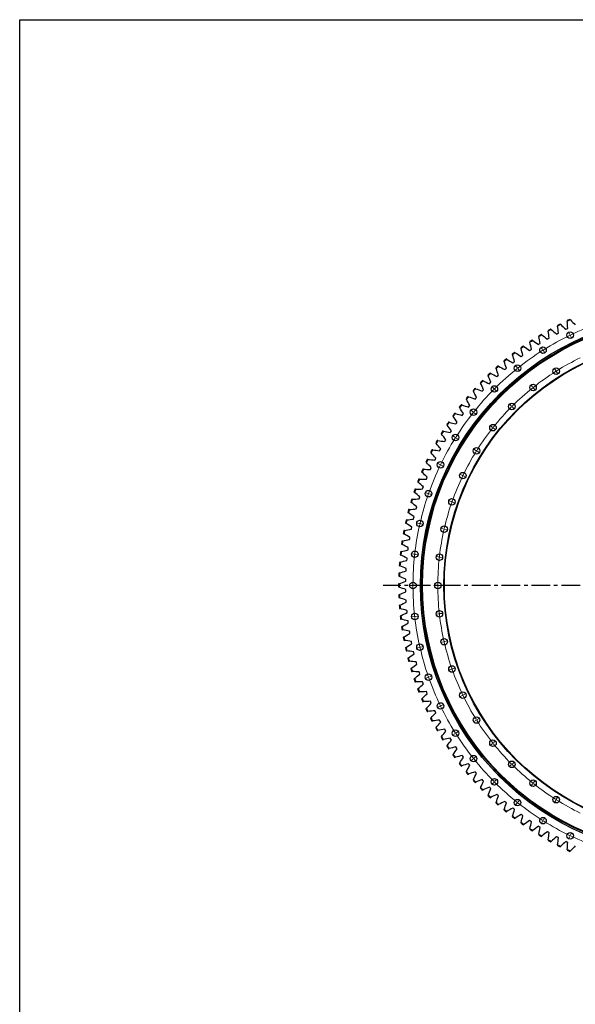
# Model space of a CAD drawing. Header units: millimetres. Extents: x -971 to 15698, y 49176 to 61759.
# Tile 7 of 18: x -971 to 2334, y 55902 to 61759. Entities that reach past the tile are written whole.
import ezdxf

# ---------------------------------------------------------------- set-up
doc = ezdxf.new("R2010")
doc.units = ezdxf.units.MM
doc.header["$LTSCALE"] = 50
doc.linetypes.add('CENTER', pattern=[10.16, 6.35, -1.27, 1.27, -1.27])

msp = doc.modelspace()

# ---------------------------------------------------------------- linework, layer by layer
at = {"color": 7, "linetype": 'Continuous', "lineweight": 25}
for p, q in [((2304.9, 59972.8), (2301.9, 59975.9)), ((2190.9, 59916), (2187.6, 59918.8)), ((2228.6, 59940.4), (2229.1, 59936.2)), ((2247.4, 59945.5), (2244.2, 59948.4)), ((2277.8, 59917.1), (2283.6, 59920)), ((2283.6, 59920), (2289.5, 59922.8)), ((2285.9, 59968.5), (2286.3, 59964.2)), ((2081.3, 59850.9), (2077.9, 59853.5)), ((2117.1, 59878.1), (2117.9, 59873.9)), ((2135.5, 59884.5), (2132.2, 59887.1)), ((2167.9, 59858.5), (2173.6, 59861.8)), ((2172.3, 59910.3), (2172.9, 59906.1)), ((2173.6, 59861.8), (2179.2, 59865)), ((2222.3, 59888.8), (2228.1, 59891.9)), ((2228.1, 59891.9), (2233.9, 59894.9)), ((2010.6, 59807.7), (2011.7, 59803.6)), ((2028.5, 59815.4), (2024.9, 59817.8)), ((2062.7, 59791.9), (2068.1, 59795.6)), ((2063.2, 59843.9), (2064.2, 59839.7)), ((2068.1, 59795.6), (2073.5, 59799.2)), ((2114.7, 59826.1), (2120.2, 59829.6)), ((2120.2, 59829.6), (2125.8, 59833.1)), ((1926.7, 59738.7), (1923.1, 59740.8)), ((1959.3, 59769.6), (1960.6, 59765.5)), ((1976.9, 59778), (1973.3, 59780.3)), ((2012, 59755.7), (2017.2, 59759.6)), ((2017.2, 59759.6), (2022.5, 59763.4)), ((1861.2, 59687.9), (1862.7, 59684)), ((1878.1, 59697.6), (1874.3, 59699.6)), ((1909.5, 59729.7), (1910.9, 59725.6)), ((1914.7, 59677.9), (1919.6, 59682.2)), ((1919.6, 59682.2), (1924.6, 59686.4)), ((1962.6, 59717.7), (1967.7, 59721.8)), ((1967.7, 59721.8), (1972.8, 59725.8)), ((1814.4, 59644.5), (1816.1, 59640.5)), ((1830.9, 59654.7), (1827.1, 59656.6)), ((1868.3, 59636.4), (1873, 59640.9)), ((1873, 59640.9), (1877.9, 59645.3)), ((1741.6, 59563.9), (1737.6, 59565.5)), ((1769.3, 59599.3), (1771.1, 59595.4)), ((1785.4, 59610.1), (1781.5, 59611.9)), ((1823.4, 59593.2), (1828, 59597.9)), ((1828, 59597.9), (1832.7, 59602.4)), ((1684.1, 59504.1), (1686.3, 59500.4)), ((1699.4, 59516.1), (1695.4, 59517.6)), ((1725.8, 59552.5), (1727.8, 59548.7)), ((1738.5, 59502), (1742.8, 59507)), ((1742.8, 59507), (1747.1, 59511.9)), ((1780.1, 59548.4), (1784.6, 59553.2)), ((1784.6, 59553.2), (1789.1, 59557.9)), ((1644.3, 59454.2), (1646.5, 59450.6)), ((1659.1, 59466.8), (1655, 59468.1)), ((1698.7, 59454.2), (1702.8, 59459.3)), ((1702.8, 59459.3), (1706.9, 59464.3)), ((1606.2, 59402.9), (1608.6, 59399.4)), ((1620.6, 59416), (1616.5, 59417.2)), ((1660.6, 59404.9), (1664.5, 59410.1)), ((1664.5, 59410.1), (1668.5, 59415.3)), ((1570.1, 59350.3), (1572.6, 59346.8)), ((1584, 59363.9), (1579.8, 59364.9)), ((1624.4, 59354.2), (1628.1, 59359.6)), ((1628.1, 59359.6), (1631.8, 59365)), ((1535.9, 59296.3), (1538.6, 59293)), ((1549.3, 59310.5), (1545.1, 59311.3)), ((1590.1, 59302.3), (1593.5, 59307.8)), ((1593.5, 59307.8), (1597.1, 59313.3)), ((1503.8, 59241.2), (1506.5, 59237.9)), ((1516.6, 59255.8), (1512.4, 59256.4)), ((1557.6, 59249.1), (1560.9, 59254.7)), ((1560.9, 59254.7), (1564.3, 59260.3)), ((1473.7, 59184.9), (1476.6, 59181.7)), ((1486, 59199.9), (1481.7, 59200.4)), ((1501.6, 59145.2), (1504.6, 59151)), ((1527.2, 59194.7), (1530.3, 59200.5)), ((1530.3, 59200.5), (1533.4, 59206.2)), ((1445.7, 59127.5), (1448.6, 59124.4)), ((1457.4, 59143), (1453.1, 59143.3)), ((1475.1, 59088.9), (1477.8, 59094.8)), ((1498.8, 59139.3), (1501.6, 59145.2)), ((1419.8, 59069.1), (1422.9, 59066.2)), ((1430.9, 59085), (1426.7, 59085.2)), ((1450.6, 59031.6), (1453.1, 59037.6)), ((1472.4, 59082.9), (1475.1, 59088.9)), ((1396, 59009.8), (1399.2, 59007)), ((1406.6, 59026.1), (1402.3, 59026.2)), ((1428.2, 58973.5), (1430.5, 58979.6)), ((1448.1, 59025.5), (1450.6, 59031.6)), ((1374.5, 58949.7), (1377.8, 58947)), ((1384.5, 58966.4), (1380.2, 58966.3)), ((1408, 58914.6), (1410, 58920.8)), ((1426, 58967.3), (1428.2, 58973.5)), ((1355.2, 58888.8), (1358.6, 58886.3)), ((1364.5, 58905.9), (1360.3, 58905.6)), ((1389.9, 58854.9), (1391.7, 58861.2)), ((1406, 58908.3), (1408, 58914.6)), ((1338.1, 58827.3), (1341.6, 58824.8)), ((1346.8, 58844.7), (1342.6, 58844.3)), ((1374.1, 58794.7), (1375.7, 58801.1)), ((1388.2, 58848.6), (1389.9, 58854.9)), ((1323.3, 58765.2), (1326.9, 58762.9)), ((1331.4, 58782.9), (1327.2, 58782.3)), ((1360.5, 58733.9), (1361.8, 58740.3)), ((1372.6, 58788.4), (1374.1, 58794.7)), ((1310.8, 58702.6), (1314.5, 58700.4)), ((1318.2, 58720.5), (1314, 58719.8)), ((1359.2, 58727.5), (1360.5, 58733.9)), ((1300.6, 58639.5), (1304.4, 58637.5)), ((1307.4, 58657.8), (1303.2, 58656.9)), ((1348, 58666.2), (1349.1, 58672.7)), ((1349.1, 58672.7), (1350.2, 58679.1)), ((1292.8, 58576.2), (1296.6, 58574.2)), ((1298.8, 58594.6), (1294.7, 58593.6)), ((1339.2, 58604.6), (1340, 58611.1)), ((1340, 58611.1), (1340.8, 58617.6)), ((1287.2, 58512.5), (1291.1, 58510.8)), ((1292.6, 58531.2), (1288.5, 58530)), ((1332.6, 58542.7), (1333.1, 58549.2)), ((1333.1, 58549.2), (1333.8, 58555.7)), ((1284, 58448.8), (1288, 58447.1)), ((1288.7, 58467.6), (1284.7, 58466.3)), ((1328.2, 58480.5), (1328.5, 58487.1)), ((1328.5, 58487.1), (1328.9, 58493.6)), ((1287.2, 58403.9), (1283.2, 58402.5)), ((1326.2, 58424.8), (1326.4, 58431.4)), ((1326.2, 58418.3), (1326.2, 58424.8)), ((1283.2, 58384.9), (1287.2, 58383.4)), ((1288, 58340.2), (1284, 58338.6)), ((1326.2, 58362.5), (1326.2, 58369.1)), ((1326.4, 58356), (1326.2, 58362.5)), ((1284.7, 58321.1), (1288.7, 58319.7)), ((1291.1, 58276.6), (1287.2, 58274.8)), ((1328.5, 58300.3), (1328.2, 58306.8)), ((1328.9, 58293.8), (1328.5, 58300.3)), ((1288.5, 58257.3), (1292.6, 58256.1)), ((1296.6, 58213.1), (1292.8, 58211.2)), ((1333.1, 58238.2), (1332.6, 58244.7)), ((1333.8, 58231.7), (1333.1, 58238.2)), ((1294.7, 58193.8), (1298.8, 58192.7)), ((1340, 58176.3), (1339.2, 58182.8)), ((1340.8, 58169.8), (1340, 58176.3)), ((1304.4, 58149.9), (1300.6, 58147.8)), ((1303.2, 58130.5), (1307.4, 58129.6)), ((1349.1, 58114.7), (1348, 58121.1)), ((1350.2, 58108.2), (1349.1, 58114.7)), ((1314.5, 58087), (1310.8, 58084.8)), ((1314, 58067.5), (1318.2, 58066.8)), ((1360.5, 58053.4), (1359.2, 58059.8)), ((1361.8, 58047), (1360.5, 58053.4)), ((1326.9, 58024.5), (1323.3, 58022.2)), ((1327.2, 58005.1), (1331.4, 58004.5)), ((1374.1, 57992.6), (1372.6, 57999)), ((1375.7, 57986.3), (1374.1, 57992.6)), ((1341.6, 57962.5), (1338.1, 57960.1)), ((1342.6, 57943.1), (1346.8, 57942.7)), ((1389.9, 57932.4), (1388.2, 57938.7)), ((1391.7, 57926.1), (1389.9, 57932.4)), ((1358.6, 57901.1), (1355.2, 57898.5)), ((1360.3, 57881.7), (1364.5, 57881.5)), ((1408, 57872.8), (1406, 57879)), ((1410, 57866.6), (1408, 57872.8)), ((1377.8, 57840.4), (1374.5, 57837.7)), ((1380.2, 57821.1), (1384.5, 57821)), ((1428.2, 57813.9), (1426, 57820)), ((1430.5, 57807.8), (1428.2, 57813.9)), ((1399.2, 57780.4), (1396, 57777.5)), ((1402.3, 57761.2), (1406.6, 57761.2)), ((1450.6, 57755.8), (1448.1, 57761.8)), ((1453.1, 57749.7), (1450.6, 57755.8)), ((1422.9, 57721.2), (1419.8, 57718.3)), ((1426.7, 57702.1), (1430.9, 57702.3)), ((1475.1, 57698.5), (1472.4, 57704.5)), ((1477.8, 57692.6), (1475.1, 57698.5)), ((1448.6, 57662.9), (1445.7, 57659.9)), ((1453.1, 57644), (1457.4, 57644.4)), ((1501.6, 57642.2), (1498.8, 57648.1)), ((1504.6, 57636.3), (1501.6, 57642.2)), ((1476.6, 57605.7), (1473.7, 57602.5)), ((1481.7, 57586.9), (1486, 57587.4)), ((1530.3, 57586.9), (1527.2, 57592.6)), ((1533.4, 57581.1), (1530.3, 57586.9)), ((1506.5, 57549.5), (1503.8, 57546.2)), ((1512.4, 57530.9), (1516.6, 57531.6)), ((1560.9, 57532.6), (1557.6, 57538.3)), ((1564.3, 57527), (1560.9, 57532.6)), ((1538.6, 57494.4), (1535.9, 57491)), ((1545.1, 57476.1), (1549.3, 57476.9)), ((1593.5, 57479.6), (1590.1, 57485.1)), ((1597.1, 57474.1), (1593.5, 57479.6)), ((1572.6, 57440.5), (1570.1, 57437.1)), ((1579.8, 57422.5), (1584, 57423.5)), ((1628.1, 57427.7), (1624.4, 57433.1)), ((1631.8, 57422.4), (1628.1, 57427.7)), ((1608.6, 57388), (1606.2, 57384.4)), ((1616.5, 57370.2), (1620.6, 57371.3)), ((1646.5, 57336.7), (1644.3, 57333.1)), ((1664.5, 57377.2), (1660.6, 57382.5)), ((1668.5, 57372), (1664.5, 57377.2)), ((1655, 57319.3), (1659.1, 57320.6)), ((1686.3, 57287), (1684.1, 57283.3)), ((1702.8, 57328.1), (1698.7, 57333.2)), ((1706.9, 57323), (1702.8, 57328.1)), ((1742.8, 57280.4), (1738.5, 57285.3)), ((1747.1, 57275.5), (1742.8, 57280.4)), ((1695.4, 57269.8), (1699.4, 57271.2)), ((1727.8, 57238.7), (1725.8, 57234.9)), ((1737.6, 57221.9), (1741.6, 57223.5)), ((1784.6, 57234.1), (1780.1, 57238.9)), ((1789.1, 57229.4), (1784.6, 57234.1)), ((1771.1, 57191.9), (1769.3, 57188.1)), ((1781.5, 57175.5), (1785.4, 57177.2)), ((1828, 57189.5), (1823.4, 57194.1)), ((1832.7, 57184.9), (1828, 57189.5)), ((1816.1, 57146.8), (1814.4, 57142.9)), ((1827.1, 57130.8), (1830.9, 57132.7)), ((1862.7, 57103.4), (1861.2, 57099.4)), ((1873, 57146.5), (1868.3, 57150.9)), ((1877.9, 57142.1), (1873, 57146.5)), ((1919.6, 57105.1), (1914.7, 57109.4)), ((1924.6, 57100.9), (1919.6, 57105.1)), ((1874.3, 57087.8), (1878.1, 57089.8)), ((1910.9, 57061.7), (1909.5, 57057.7)), ((1923.1, 57046.5), (1926.7, 57048.7)), ((1967.7, 57065.6), (1962.6, 57069.7)), ((1972.8, 57061.5), (1967.7, 57065.6)), ((1960.6, 57021.8), (1959.3, 57017.8)), ((1973.3, 57007.1), (1976.9, 57009.4)), ((2011.7, 56983.8), (2010.6, 56979.7)), ((2017.2, 57027.8), (2012, 57031.7)), ((2022.5, 57023.9), (2017.2, 57027.8)), ((2068.1, 56991.8), (2062.7, 56995.5)), ((2073.5, 56988.2), (2068.1, 56991.8)), ((2024.9, 56969.5), (2028.5, 56972)), ((2064.2, 56947.7), (2063.2, 56943.5)), ((2077.9, 56933.9), (2081.3, 56936.4)), ((2120.2, 56957.7), (2114.7, 56961.2)), ((2125.8, 56954.3), (2120.2, 56957.7)), ((2173.6, 56925.6), (2167.9, 56928.9)), ((2179.2, 56922.4), (2173.6, 56925.6)), ((2117.9, 56913.5), (2117.1, 56909.3)), ((2132.2, 56900.2), (2135.5, 56902.9)), ((2172.9, 56881.3), (2172.3, 56877.1)), ((2187.6, 56868.6), (2190.9, 56871.4)), ((2228.1, 56895.5), (2222.3, 56898.6)), ((2233.9, 56892.4), (2228.1, 56895.5)), ((2283.6, 56867.3), (2277.8, 56870.2)), ((2289.5, 56864.5), (2283.6, 56867.3)), ((2229.1, 56851.2), (2228.6, 56846.9)), ((2244.2, 56839), (2247.4, 56841.9)), ((2286.3, 56823.1), (2285.9, 56818.9)), ((2301.9, 56811.5), (2304.9, 56814.5))]:
    msp.add_line(p, q, dxfattribs=at)
at = {"color": 0, "linetype": 'Continuous', "lineweight": 18}
for p, q in [((2302, 59887), (2294.6, 59902.4)), ((2304.2, 59882.5), (2303.1, 59884.8)), ((2304.2, 59882.5), (2305.2, 59880.3)), ((2306.3, 59878), (2313.7, 59862.7)), ((2139.3, 59797.1), (2130.3, 59811.5)), ((2142, 59792.9), (2140.6, 59795)), ((2142, 59792.9), (2143.3, 59790.8)), ((2144.6, 59788.7), (2153.7, 59774.3)), ((1987.7, 59689.6), (1977.1, 59702.9)), ((1990.8, 59685.7), (1989.3, 59687.6)), ((1990.8, 59685.7), (1992.4, 59683.7)), ((1994, 59681.7), (2004.6, 59668.5)), ((2217.8, 59672.2), (2208.7, 59686.6)), ((2220.4, 59668), (2219.1, 59670.1)), ((2220.4, 59668), (2221.8, 59665.9)), ((2223.1, 59663.8), (2232.1, 59649.4)), ((1849.1, 59565.7), (1837.1, 59577.7)), ((1852.7, 59562.2), (1850.9, 59563.9)), ((1852.7, 59562.2), (1854.4, 59560.4)), ((2079.7, 59574.2), (2069.1, 59587.5)), ((2082.8, 59570.3), (2081.2, 59572.3)), ((2082.8, 59570.3), (2084.4, 59568.4)), ((2085.9, 59566.4), (2096.5, 59553.1)), ((1856.2, 59558.6), (1868.2, 59546.6)), ((1953.4, 59461.4), (1941.4, 59473.4)), ((1957, 59457.9), (1955.2, 59459.6)), ((1957, 59457.9), (1958.7, 59456.1)), ((1960.5, 59454.3), (1972.5, 59442.3)), ((1725.3, 59427.1), (1712, 59437.7)), ((1729.2, 59424), (1727.2, 59425.6)), ((1729.2, 59424), (1731.1, 59422.4)), ((1733.1, 59420.9), (1746.4, 59410.3)), ((1840.6, 59335.2), (1827.3, 59345.7)), ((1844.5, 59332), (1842.5, 59333.6)), ((1844.5, 59332), (1846.5, 59330.5)), ((1848.4, 59328.9), (1861.7, 59318.3)), ((1617.7, 59275.5), (1603.3, 59284.6)), ((1621.9, 59272.9), (1619.8, 59274.2)), ((1621.9, 59272.9), (1624.1, 59271.5)), ((1626.2, 59270.2), (1640.6, 59261.2)), ((1742.6, 59197), (1728.2, 59206.1)), ((1746.8, 59194.4), (1744.7, 59195.7)), ((1746.8, 59194.4), (1749, 59193.1)), ((1751.1, 59191.7), (1765.5, 59182.7)), ((1527.8, 59112.8), (1512.5, 59120.2)), ((1532.3, 59110.7), (1530, 59111.8)), ((1532.3, 59110.7), (1534.6, 59109.6)), ((1536.8, 59108.5), (1552.1, 59101.1)), ((1660.7, 59048.8), (1645.4, 59056.2)), ((1665.2, 59046.7), (1662.9, 59047.8)), ((1665.2, 59046.7), (1667.4, 59045.6)), ((1669.7, 59044.5), (1685, 59037.1)), ((1456.7, 58941.1), (1440.6, 58946.7)), ((1461.4, 58939.5), (1459, 58940.3)), ((1461.4, 58939.5), (1463.7, 58938.6)), ((1466.1, 58937.8), (1482.2, 58932.2)), ((1595.9, 58892.4), (1579.8, 58898)), ((1600.6, 58890.8), (1598.2, 58891.6)), ((1600.6, 58890.8), (1603, 58889.9)), ((1605.3, 58889.1), (1621.4, 58883.5)), ((1405.2, 58762.5), (1388.6, 58766.3)), ((1410.1, 58761.4), (1407.6, 58762)), ((1410.1, 58761.4), (1412.5, 58760.8)), ((1415, 58760.3), (1431.5, 58756.5)), ((1549, 58729.7), (1532.4, 58733.5)), ((1553.9, 58728.6), (1551.4, 58729.1)), ((1553.9, 58728.6), (1556.3, 58728)), ((1558.8, 58727.5), (1575.3, 58723.7)), ((1374.1, 58579.3), (1357.2, 58581.2)), ((1379, 58578.7), (1376.6, 58579)), ((1379, 58578.7), (1381.5, 58578.4)), ((1384, 58578.1), (1400.9, 58576.2)), ((1520.6, 58562.7), (1503.8, 58564.7)), ((1525.6, 58562.2), (1523.1, 58562.5)), ((1525.6, 58562.2), (1528.1, 58561.9)), ((1530.6, 58561.6), (1547.5, 58559.7)), ((1363.7, 58393.7), (1346.7, 58393.7)), ((1368.7, 58393.7), (1366.2, 58393.7)), ((1368.7, 58393.7), (1371.2, 58393.7)), ((1373.7, 58393.7), (1390.7, 58393.7)), ((1511.2, 58393.7), (1494.2, 58393.7)), ((1516.2, 58393.7), (1513.7, 58393.7)), ((1516.2, 58393.7), (1518.7, 58393.7)), ((1521.2, 58393.7), (1538.2, 58393.7)), ((1520.6, 58224.6), (1503.8, 58222.7)), ((1525.6, 58225.2), (1523.1, 58224.9)), ((1525.6, 58225.2), (1528.1, 58225.5)), ((1530.6, 58225.7), (1547.5, 58227.6)), ((1374.1, 58208.1), (1357.2, 58206.2)), ((1379, 58208.7), (1376.6, 58208.4)), ((1379, 58208.7), (1381.5, 58208.9)), ((1384, 58209.2), (1400.9, 58211.1)), ((1549, 58057.7), (1532.4, 58053.9)), ((1553.9, 58058.8), (1551.4, 58058.2)), ((1553.9, 58058.8), (1556.3, 58059.3)), ((1558.8, 58059.9), (1575.3, 58063.7)), ((1405.2, 58024.9), (1388.6, 58021.1)), ((1410.1, 58026), (1407.6, 58025.4)), ((1410.1, 58026), (1412.5, 58026.5)), ((1415, 58027.1), (1431.5, 58030.9)), ((1595.9, 57895), (1579.8, 57889.3)), ((1600.6, 57896.6), (1598.2, 57895.8)), ((1600.6, 57896.6), (1603, 57897.4)), ((1605.3, 57898.3), (1621.4, 57903.9)), ((1456.7, 57846.2), (1440.6, 57840.6)), ((1461.4, 57847.9), (1459, 57847.1)), ((1461.4, 57847.9), (1463.7, 57848.7)), ((1466.1, 57849.5), (1482.2, 57855.2)), ((1669.7, 57742.9), (1685, 57750.2)), ((1536.8, 57678.9), (1552.1, 57686.2)), ((1660.7, 57738.5), (1645.4, 57731.1)), ((1665.2, 57740.7), (1662.9, 57739.6)), ((1665.2, 57740.7), (1667.4, 57741.8)), ((1527.8, 57674.5), (1512.5, 57667.1)), ((1532.3, 57676.7), (1530, 57675.6)), ((1532.3, 57676.7), (1534.6, 57677.8)), ((1742.6, 57590.3), (1728.2, 57581.3)), ((1746.8, 57593), (1744.7, 57591.6)), ((1746.8, 57593), (1749, 57594.3)), ((1751.1, 57595.6), (1765.5, 57604.7)), ((1617.7, 57511.8), (1603.3, 57502.8)), ((1621.9, 57514.5), (1619.8, 57513.2)), ((1621.9, 57514.5), (1624.1, 57515.8)), ((1626.2, 57517.2), (1640.6, 57526.2)), ((1840.6, 57452.2), (1827.3, 57441.6)), ((1844.5, 57455.3), (1842.5, 57453.8)), ((1844.5, 57455.3), (1846.5, 57456.9)), ((1848.4, 57458.4), (1861.7, 57469)), ((1725.3, 57360.2), (1712, 57349.6)), ((1729.2, 57363.4), (1727.2, 57361.8)), ((1729.2, 57363.4), (1731.1, 57364.9)), ((1733.1, 57366.5), (1746.4, 57377.1)), ((1960.5, 57333), (1972.5, 57345)), ((1953.4, 57325.9), (1941.4, 57313.9)), ((1957, 57329.5), (1955.2, 57327.7)), ((1957, 57329.5), (1958.7, 57331.3)), ((1849.1, 57221.7), (1837.1, 57209.6)), ((1852.7, 57225.2), (1850.9, 57223.4)), ((1852.7, 57225.2), (1854.4, 57227)), ((1856.2, 57228.7), (1868.2, 57240.7)), ((2082.8, 57217), (2081.2, 57215.1)), ((2082.8, 57217), (2084.4, 57219)), ((2085.9, 57220.9), (2096.5, 57234.2)), ((2079.7, 57213.1), (2069.1, 57199.8)), ((1990.8, 57101.7), (1989.3, 57099.7)), ((1990.8, 57101.7), (1992.4, 57103.7)), ((1994, 57105.6), (2004.6, 57118.9)), ((2217.8, 57115.1), (2208.7, 57100.7)), ((2220.4, 57119.4), (2219.1, 57117.2)), ((2220.4, 57119.4), (2221.8, 57121.5)), ((2223.1, 57123.6), (2232.1, 57138)), ((1987.7, 57097.8), (1977.1, 57084.5)), ((2139.3, 56990.2), (2130.3, 56975.8)), ((2142, 56994.5), (2140.6, 56992.4)), ((2142, 56994.5), (2143.3, 56996.6)), ((2144.6, 56998.7), (2153.7, 57013.1)), ((2306.3, 56909.3), (2313.7, 56924.7)), ((2302, 56900.3), (2294.6, 56885)), ((2304.2, 56904.8), (2303.1, 56902.6)), ((2304.2, 56904.8), (2305.2, 56907.1))]:
    msp.add_line(p, q, dxfattribs=at)
at = {"linetype": 'CENTER', "ltscale": 0.35}
msp.add_line((4851.6, 58393.7), (1190.7, 58393.7), dxfattribs=at)
msp.add_lwpolyline([(-970.8, 61758.5), (15697.6, 61758.5), (15697.6, 49176), (-970.8, 49176)], close=True)
at = {"color": 7, "linetype": 'Continuous', "lineweight": 25}
for centre, radius in [((3021.2, 58393.7), 1608), ((3021.2, 58393.7), 1607.7), ((3021.2, 58393.7), 1600), ((3021.2, 58393.7), 1595.5), ((3021.2, 58393.7), 1469), ((3021.2, 58393.7), 1466), ((2304.2, 59882.5), 19.5), ((2142, 59792.9), 19.5), ((1990.8, 59685.7), 19.5), ((2220.4, 59668), 19.5), ((1852.7, 59562.2), 19.5), ((2082.8, 59570.3), 19.5), ((1729.2, 59424), 19.5), ((1957, 59457.9), 19.5), ((1844.5, 59332), 19.5), ((1621.9, 59272.9), 19.5), ((1746.8, 59194.4), 19.5), ((1532.3, 59110.7), 19.5), ((1665.2, 59046.7), 19.5), ((1461.4, 58939.5), 19.5), ((1600.6, 58890.8), 19.5), ((1410.1, 58761.4), 19.5), ((1553.9, 58728.6), 19.5), ((1379, 58578.7), 19.5), ((1525.6, 58562.2), 19.5), ((1368.7, 58393.7), 19.5), ((1516.2, 58393.7), 19.5), ((1379, 58208.7), 19.5), ((1525.6, 58225.2), 19.5), ((1410.1, 58026), 19.5), ((1553.9, 58058.8), 19.5), ((1461.4, 57847.9), 19.5), ((1600.6, 57896.6), 19.5), ((1665.2, 57740.7), 19.5), ((1532.3, 57676.7), 19.5), ((1746.8, 57593), 19.5), ((1621.9, 57514.5), 19.5), ((1844.5, 57455.3), 19.5), ((1729.2, 57363.4), 19.5), ((1957, 57329.5), 19.5), ((1852.7, 57225.2), 19.5), ((2082.8, 57217), 19.5), ((1990.8, 57101.7), 19.5), ((2220.4, 57119.4), 19.5), ((2142, 56994.5), 19.5), ((2304.2, 56904.8), 19.5)]:
    msp.add_circle(centre, radius, dxfattribs=at)
for radius, start, end in [(1738, 114.44753, 115.02616), (1734, 114.39788, 115.0758), (1738, 118.65805, 119.23669), (1734, 118.60841, 119.28633), (1738, 116.55279, 117.13142), (1734, 116.50315, 117.18106), (1738, 122.86858, 123.44721), (1738, 120.76331, 121.34195), (1734, 120.71367, 121.39159), (1738, 124.97384, 125.55247), (1734, 124.9242, 125.60212), (1734, 122.81894, 123.49685), (1738, 129.18437, 129.763), (1734, 129.13473, 129.81264), (1738, 127.0791, 127.65774), (1734, 127.02946, 127.70738), (1738, 131.28963, 131.86826), (1734, 131.23999, 131.91791), (1738, 133.39489, 133.97353), (1734, 133.34525, 134.02317), (1738, 137.60542, 138.18405), (1734, 137.55578, 138.23369), (1738, 135.50016, 136.07879), (1734, 135.45052, 136.12843), (1738, 139.71068, 140.28932), (1734, 139.66104, 140.33896), (1738, 141.81595, 142.39458), (1734, 141.76631, 142.44422), (1738, 143.92121, 144.49984), (1734, 143.87157, 144.54948), (1738, 146.02647, 146.60511), (1734, 145.97683, 146.65475), (1738, 148.13174, 148.71037), (1734, 148.08209, 148.76001), (1738, 150.237, 150.81563), (1734, 150.18736, 150.86527), (1738, 152.34226, 152.9209), (1734, 152.29262, 152.97054), (1738, 154.44753, 155.02616), (1734, 154.39788, 155.0758), (1738, 156.55279, 157.13142), (1734, 156.50315, 157.18106), (1738, 158.65805, 159.23669), (1734, 158.60841, 159.28633), (1738, 160.76331, 161.34195), (1734, 160.71367, 161.39159), (1738, 162.86858, 163.44721), (1734, 162.81894, 163.49685), (1738, 164.97384, 165.55247), (1734, 164.9242, 165.60212), (1738, 167.0791, 167.65774), (1734, 167.02946, 167.70738), (1738, 169.18437, 169.763), (1734, 169.13473, 169.81264), (1738, 171.28963, 171.86826), (1734, 171.23999, 171.91791), (1738, 173.39489, 173.97353), (1734, 173.34525, 174.02317), (1738, 175.50016, 176.07879), (1734, 175.45052, 176.12843), (1738, 177.60542, 178.18405), (1734, 177.55578, 178.23369), (1738, 179.71068, 180.28932), (1734, 179.66104, 180.33896), (1738, 181.81595, 182.39458), (1734, 181.76631, 182.44422), (1738, 183.92121, 184.49984), (1734, 183.87157, 184.54948), (1734, 185.97683, 186.65475), (1738, 186.02647, 186.60511), (1738, 188.13174, 188.71037), (1734, 188.08209, 188.76001), (1738, 190.237, 190.81563), (1734, 190.18736, 190.86527), (1738, 192.34226, 192.9209), (1734, 192.29262, 192.97054), (1738, 194.44753, 195.02616), (1734, 194.39788, 195.0758), (1738, 196.55279, 197.13142), (1734, 196.50315, 197.18106), (1738, 198.65805, 199.23669), (1734, 198.60841, 199.28633), (1738, 200.76331, 201.34195), (1734, 200.71367, 201.39159), (1738, 202.86858, 203.44721), (1734, 202.81894, 203.49685), (1738, 204.97384, 205.55247), (1734, 204.9242, 205.60212), (1738, 207.0791, 207.65774), (1734, 207.02946, 207.70738), (1738, 209.18437, 209.763), (1734, 209.13473, 209.81264), (1738, 211.28963, 211.86826), (1734, 211.23999, 211.91791), (1738, 213.39489, 213.97353), (1734, 213.34525, 214.02317), (1738, 215.50016, 216.07879), (1734, 215.45052, 216.12843), (1734, 217.55578, 218.23369), (1738, 217.60542, 218.18405), (1738, 219.71068, 220.28932), (1734, 219.66104, 220.33896), (1738, 221.81595, 222.39458), (1734, 221.76631, 222.44422), (1738, 223.92121, 224.49984), (1734, 223.87157, 224.54948), (1738, 226.02647, 226.60511), (1734, 225.97683, 226.65475), (1734, 228.08209, 228.76001), (1738, 228.13174, 228.71037), (1738, 230.237, 230.81563), (1734, 230.18736, 230.86527), (1738, 232.34226, 232.9209), (1734, 232.29262, 232.97054), (1734, 234.39788, 235.0758), (1738, 234.44753, 235.02616), (1738, 236.55279, 237.13142), (1734, 236.50315, 237.18106), (1738, 238.65805, 239.23669), (1734, 238.60841, 239.28633), (1738, 240.76331, 241.34195), (1734, 240.71367, 241.39159), (1738, 242.86858, 243.44721), (1734, 242.81894, 243.49685), (1738, 244.97384, 245.55247), (1734, 244.9242, 245.60212)]:
    msp.add_arc((3021.2, 58393.7), radius, start, end, dxfattribs=at)
at = {"color": 0, "linetype": 'Continuous', "lineweight": 18}
for radius, start, end in [(1652.5, 109.45908, 115.54092), (1652.5, 115.88765, 121.9695), (1652.5, 115.71429, 115.80097), (1652.5, 115.62761, 115.71429), (1652.5, 122.05618, 122.14286), (1652.5, 122.31622, 128.39807), (1652.5, 122.14286, 122.22954), (1505, 115.90464, 121.95251), (1652.5, 128.74479, 134.82664), (1652.5, 128.57143, 128.65811), (1652.5, 128.48475, 128.57143), (1505, 122.33321, 128.38108), (1505, 122.14286, 122.23803), (1505, 122.04768, 122.14286), (1652.5, 135, 135.08668), (1652.5, 134.91332, 135), (1505, 128.76178, 134.80965), (1505, 128.57143, 128.6666), (1505, 128.47625, 128.57143), (1652.5, 135.17336, 141.25521), (1505, 135.19035, 141.23822), (1505, 135, 135.09518), (1505, 134.90482, 135), (1652.5, 141.60193, 147.68378), (1652.5, 141.42857, 141.51525), (1652.5, 141.34189, 141.42857), (1505, 141.61892, 147.66679), (1505, 141.42857, 141.52375), (1505, 141.3334, 141.42857), (1652.5, 148.0305, 154.11235), (1652.5, 147.85714, 147.94382), (1652.5, 147.77046, 147.85714), (1505, 148.04749, 154.09536), (1505, 147.85714, 147.95232), (1505, 147.76197, 147.85714), (1652.5, 154.45908, 160.54092), (1652.5, 154.28571, 154.37239), (1652.5, 154.19903, 154.28571), (1505, 154.47607, 160.52393), (1505, 154.28571, 154.38089), (1505, 154.19054, 154.28571), (1652.5, 160.88765, 166.9695), (1652.5, 160.71429, 160.80097), (1652.5, 160.62761, 160.71429), (1505, 160.90464, 166.95251), (1505, 160.71429, 160.80946), (1505, 160.61911, 160.71429), (1652.5, 167.31622, 173.39807), (1652.5, 167.14286, 167.22954), (1652.5, 167.05618, 167.14286), (1505, 167.33321, 173.38108), (1505, 167.14286, 167.23803), (1505, 167.04768, 167.14286), (1652.5, 173.74479, 179.82664), (1652.5, 173.57143, 173.65811), (1652.5, 173.48475, 173.57143), (1505, 173.47625, 173.57143), (1505, 173.76178, 179.80965), (1505, 173.57143, 173.6666), (1652.5, 179.91332, 180), (1652.5, 180, 180.08668), (1652.5, 180.17336, 186.25521), (1505, 179.90482, 180), (1505, 180, 180.09518), (1505, 180.19035, 186.23822), (1505, 186.3334, 186.42857), (1505, 186.42857, 186.52375), (1505, 186.61892, 192.66679), (1652.5, 186.34189, 186.42857), (1652.5, 186.42857, 186.51525), (1652.5, 186.60193, 192.68378), (1505, 192.76197, 192.85714), (1505, 192.85714, 192.95232), (1505, 193.04749, 199.09536), (1652.5, 192.77046, 192.85714), (1652.5, 192.85714, 192.94382), (1652.5, 193.0305, 199.11235), (1505, 199.19054, 199.28571), (1505, 199.28571, 199.38089), (1505, 199.47607, 205.52393), (1652.5, 199.19903, 199.28571), (1652.5, 199.28571, 199.37239), (1652.5, 199.45908, 205.54092), (1505, 205.61911, 205.71429), (1505, 205.71429, 205.80946), (1505, 205.90464, 211.95251), (1652.5, 205.62761, 205.71429), (1652.5, 205.71429, 205.80097), (1652.5, 205.88765, 211.9695), (1505, 212.04768, 212.14286), (1505, 212.14286, 212.23803), (1505, 212.33321, 218.38108), (1652.5, 212.05618, 212.14286), (1652.5, 212.14286, 212.22954), (1652.5, 212.31622, 218.39807), (1505, 218.47625, 218.57143), (1505, 218.57143, 218.6666), (1505, 218.76178, 224.80965), (1652.5, 218.48475, 218.57143), (1652.5, 218.57143, 218.65811), (1652.5, 218.74479, 224.82664), (1505, 224.90482, 225), (1505, 225, 225.09518), (1505, 225.19035, 231.23822), (1652.5, 224.91332, 225), (1652.5, 225, 225.08668), (1652.5, 225.17336, 231.25521), (1505, 231.3334, 231.42857), (1505, 231.42857, 231.52375), (1505, 231.61892, 237.66679), (1652.5, 231.34189, 231.42857), (1652.5, 231.42857, 231.51525), (1505, 237.76197, 237.85714), (1505, 237.85714, 237.95232), (1505, 238.04749, 244.09536), (1652.5, 231.60193, 237.68378), (1652.5, 237.77046, 237.85714), (1652.5, 237.85714, 237.94382), (1652.5, 238.0305, 244.11235), (1652.5, 244.19903, 244.28571), (1652.5, 244.28571, 244.37239), (1652.5, 244.45908, 250.54092)]:
    msp.add_arc((3021.2, 58393.7), radius, start, end, dxfattribs=at)
at = {"color": 7, "linetype": 'Continuous', "lineweight": 25}
for points in [[(2304.9, 59972.8), (2314.7, 59963), (2324.5, 59953.2), (2334.2, 59943.4)], [(2190.9, 59916), (2201.4, 59906.9), (2211.8, 59897.9), (2222.3, 59888.8)], [(2233.9, 59894.9), (2232.2, 59908.7), (2230.6, 59922.4), (2229.1, 59936.2)], [(2247.4, 59945.5), (2257.5, 59936), (2267.6, 59926.6), (2277.8, 59917.1)], [(2289.5, 59922.8), (2288.4, 59936.6), (2287.3, 59950.4), (2286.3, 59964.2)], [(2125.8, 59833.1), (2123.1, 59846.7), (2120.5, 59860.3), (2117.9, 59873.9)], [(2135.5, 59884.5), (2146.3, 59875.8), (2157.1, 59867.1), (2167.9, 59858.5)], [(2179.2, 59865), (2177.1, 59878.7), (2175, 59892.4), (2172.9, 59906.1)], [(2022.5, 59763.4), (2018.9, 59776.8), (2015.3, 59790.2), (2011.7, 59803.6)], [(2028.5, 59815.4), (2039.9, 59807.6), (2051.3, 59799.7), (2062.7, 59791.9)], [(2073.5, 59799.2), (2070.4, 59812.7), (2067.3, 59826.2), (2064.2, 59839.7)], [(2081.3, 59850.9), (2092.5, 59842.7), (2103.6, 59834.4), (2114.7, 59826.1)], [(1926.7, 59738.7), (1938.7, 59731.7), (1950.7, 59724.7), (1962.6, 59717.7)], [(1972.8, 59725.8), (1968.7, 59739.1), (1964.7, 59752.3), (1960.6, 59765.5)], [(1976.9, 59778), (1988.6, 59770.6), (2000.3, 59763.1), (2012, 59755.7)], [(1877.9, 59645.3), (1872.8, 59658.2), (1867.8, 59671.1), (1862.7, 59684)], [(1878.1, 59697.6), (1890.3, 59691), (1902.5, 59684.5), (1914.7, 59677.9)], [(1924.6, 59686.4), (1920, 59699.5), (1915.5, 59712.6), (1910.9, 59725.6)], [(1832.7, 59602.4), (1827.1, 59615.1), (1821.6, 59627.8), (1816.1, 59640.5)], [(1830.9, 59654.7), (1843.4, 59648.6), (1855.8, 59642.5), (1868.3, 59636.4)], [(1741.6, 59563.9), (1754.4, 59558.8), (1767.3, 59553.6), (1780.1, 59548.4)], [(1789.1, 59557.9), (1783.1, 59570.4), (1777.1, 59582.9), (1771.1, 59595.4)], [(1785.4, 59610.1), (1798.1, 59604.5), (1810.7, 59598.9), (1823.4, 59593.2)], [(1699.4, 59516.1), (1712.5, 59511.4), (1725.5, 59506.8), (1738.5, 59502)], [(1747.1, 59511.9), (1740.7, 59524.2), (1734.2, 59536.4), (1727.8, 59548.7)], [(1668.5, 59415.3), (1661.1, 59427.1), (1653.8, 59438.8), (1646.5, 59450.6)], [(1659.1, 59466.8), (1672.3, 59462.6), (1685.5, 59458.4), (1698.7, 59454.2)], [(1706.9, 59464.3), (1700, 59476.4), (1693.1, 59488.4), (1686.3, 59500.4)], [(1631.8, 59365), (1624.1, 59376.4), (1616.3, 59387.9), (1608.6, 59399.4)], [(1620.6, 59416), (1633.9, 59412.3), (1647.3, 59408.6), (1660.6, 59404.9)], [(1597.1, 59313.3), (1588.9, 59324.4), (1580.8, 59335.6), (1572.6, 59346.8)], [(1584, 59363.9), (1597.5, 59360.7), (1610.9, 59357.5), (1624.4, 59354.2)], [(1564.3, 59260.3), (1555.7, 59271.2), (1547.1, 59282.1), (1538.6, 59293)], [(1549.3, 59310.5), (1562.9, 59307.7), (1576.5, 59305), (1590.1, 59302.3)], [(1533.4, 59206.2), (1524.5, 59216.8), (1515.5, 59227.3), (1506.5, 59237.9)], [(1516.6, 59255.8), (1530.3, 59253.6), (1544, 59251.3), (1557.6, 59249.1)], [(1504.6, 59151), (1495.2, 59161.2), (1485.9, 59171.5), (1476.6, 59181.7)], [(1486, 59199.9), (1499.7, 59198.2), (1513.5, 59196.5), (1527.2, 59194.7)], [(1477.8, 59094.8), (1468.1, 59104.7), (1458.3, 59114.5), (1448.6, 59124.4)], [(1457.4, 59143), (1471.2, 59141.8), (1485, 59140.6), (1498.8, 59139.3)], [(1453.1, 59037.6), (1443, 59047.1), (1432.9, 59056.6), (1422.9, 59066.2)], [(1430.9, 59085), (1444.8, 59084.3), (1458.6, 59083.6), (1472.4, 59082.9)], [(1430.5, 58979.6), (1420, 58988.7), (1409.6, 58997.8), (1399.2, 59007)], [(1406.6, 59026.1), (1420.5, 59026), (1434.3, 59025.7), (1448.1, 59025.5)], [(1410, 58920.8), (1399.3, 58929.5), (1388.5, 58938.2), (1377.8, 58947)], [(1384.5, 58966.4), (1398.3, 58966.7), (1412.2, 58967), (1426, 58967.3)], [(1391.7, 58861.2), (1380.7, 58869.6), (1369.6, 58877.9), (1358.6, 58886.3)], [(1364.5, 58905.9), (1378.4, 58906.7), (1392.2, 58907.5), (1406, 58908.3)], [(1375.7, 58801.1), (1364.3, 58809), (1353, 58816.9), (1341.6, 58824.8)], [(1346.8, 58844.7), (1360.6, 58846), (1374.4, 58847.3), (1388.2, 58848.6)], [(1361.8, 58740.3), (1350.2, 58747.8), (1338.5, 58755.3), (1326.9, 58762.9)], [(1331.4, 58782.9), (1345.1, 58784.7), (1358.8, 58786.5), (1372.6, 58788.4)], [(1350.2, 58679.1), (1338.3, 58686.2), (1326.4, 58693.3), (1314.5, 58700.4)], [(1318.2, 58720.5), (1331.9, 58722.9), (1345.5, 58725.2), (1359.2, 58727.5)], [(1340.8, 58617.6), (1328.7, 58624.2), (1316.5, 58630.8), (1304.4, 58637.5)], [(1307.4, 58657.8), (1320.9, 58660.6), (1334.5, 58663.4), (1348, 58666.2)], [(1333.8, 58555.7), (1321.4, 58561.9), (1309, 58568), (1296.6, 58574.2)], [(1298.8, 58594.6), (1312.3, 58598), (1325.7, 58601.3), (1339.2, 58604.6)], [(1328.9, 58493.6), (1316.3, 58499.3), (1303.7, 58505), (1291.1, 58510.8)], [(1292.6, 58531.2), (1305.9, 58535.1), (1319.2, 58538.9), (1332.6, 58542.7)], [(1326.4, 58431.4), (1313.6, 58436.6), (1300.8, 58441.9), (1288, 58447.1)], [(1288.7, 58467.6), (1301.9, 58472), (1315.1, 58476.3), (1328.2, 58480.5)], [(1287.2, 58403.9), (1300.2, 58408.7), (1313.2, 58413.5), (1326.2, 58418.3)], [(1326.2, 58369.1), (1313.2, 58373.8), (1300.2, 58378.6), (1287.2, 58383.4)], [(1288, 58340.2), (1300.8, 58345.5), (1313.6, 58350.8), (1326.4, 58356)], [(1328.2, 58306.8), (1315.1, 58311.1), (1301.9, 58315.4), (1288.7, 58319.7)], [(1291.1, 58276.6), (1303.7, 58282.3), (1316.3, 58288.1), (1328.9, 58293.8)], [(1332.6, 58244.7), (1319.2, 58248.5), (1305.9, 58252.3), (1292.6, 58256.1)], [(1296.6, 58213.1), (1309, 58219.3), (1321.4, 58225.5), (1333.8, 58231.7)], [(1339.2, 58182.8), (1325.7, 58186.1), (1312.3, 58189.4), (1298.8, 58192.7)], [(1304.4, 58149.9), (1316.5, 58156.5), (1328.7, 58163.2), (1340.8, 58169.8)], [(1348, 58121.1), (1334.5, 58123.9), (1320.9, 58126.8), (1307.4, 58129.6)], [(1314.5, 58087), (1326.4, 58094.1), (1338.3, 58101.2), (1350.2, 58108.2)], [(1359.2, 58059.8), (1345.5, 58062.1), (1331.9, 58064.5), (1318.2, 58066.8)], [(1326.9, 58024.5), (1338.5, 58032), (1350.2, 58039.5), (1361.8, 58047)], [(1372.6, 57999), (1358.8, 58000.8), (1345.1, 58002.6), (1331.4, 58004.5)], [(1341.6, 57962.5), (1353, 57970.5), (1364.3, 57978.4), (1375.7, 57986.3)], [(1388.2, 57938.7), (1374.4, 57940), (1360.6, 57941.3), (1346.8, 57942.7)], [(1358.6, 57901.1), (1369.6, 57909.5), (1380.7, 57917.8), (1391.7, 57926.1)], [(1406, 57879), (1392.2, 57879.8), (1378.4, 57880.6), (1364.5, 57881.5)], [(1377.8, 57840.4), (1388.5, 57849.1), (1399.3, 57857.9), (1410, 57866.6)], [(1426, 57820), (1412.2, 57820.3), (1398.3, 57820.6), (1384.5, 57821)], [(1399.2, 57780.4), (1409.6, 57789.5), (1420, 57798.6), (1430.5, 57807.8)], [(1448.1, 57761.8), (1434.3, 57761.6), (1420.5, 57761.4), (1406.6, 57761.2)], [(1422.9, 57721.2), (1432.9, 57730.7), (1443, 57740.2), (1453.1, 57749.7)], [(1472.4, 57704.5), (1458.6, 57703.7), (1444.8, 57703), (1430.9, 57702.3)], [(1448.6, 57662.9), (1458.3, 57672.8), (1468.1, 57682.7), (1477.8, 57692.6)], [(1498.8, 57648.1), (1485, 57646.8), (1471.2, 57645.6), (1457.4, 57644.4)], [(1476.6, 57605.7), (1485.9, 57615.9), (1495.2, 57626.1), (1504.6, 57636.3)], [(1527.2, 57592.6), (1513.5, 57590.9), (1499.7, 57589.2), (1486, 57587.4)], [(1506.5, 57549.5), (1515.5, 57560), (1524.5, 57570.6), (1533.4, 57581.1)], [(1557.6, 57538.3), (1544, 57536), (1530.3, 57533.8), (1516.6, 57531.6)], [(1538.6, 57494.4), (1547.1, 57505.3), (1555.7, 57516.2), (1564.3, 57527)], [(1590.1, 57485.1), (1576.5, 57482.4), (1562.9, 57479.6), (1549.3, 57476.9)], [(1572.6, 57440.5), (1580.8, 57451.7), (1588.9, 57462.9), (1597.1, 57474.1)], [(1624.4, 57433.1), (1610.9, 57429.9), (1597.5, 57426.7), (1584, 57423.5)], [(1608.6, 57388), (1616.3, 57399.5), (1624.1, 57410.9), (1631.8, 57422.4)], [(1660.6, 57382.5), (1647.3, 57378.7), (1633.9, 57375), (1620.6, 57371.3)], [(1646.5, 57336.7), (1653.8, 57348.5), (1661.1, 57360.3), (1668.5, 57372)], [(1698.7, 57333.2), (1685.5, 57329), (1672.3, 57324.7), (1659.1, 57320.6)], [(1686.3, 57287), (1693.1, 57299), (1700, 57311), (1706.9, 57323)], [(1738.5, 57285.3), (1725.5, 57280.6), (1712.5, 57275.9), (1699.4, 57271.2)], [(1727.8, 57238.7), (1734.2, 57250.9), (1740.7, 57263.2), (1747.1, 57275.5)], [(1780.1, 57238.9), (1767.3, 57233.8), (1754.4, 57228.6), (1741.6, 57223.5)], [(1771.1, 57191.9), (1777.1, 57204.4), (1783.1, 57216.9), (1789.1, 57229.4)], [(1823.4, 57194.1), (1810.7, 57188.5), (1798.1, 57182.9), (1785.4, 57177.2)], [(1816.1, 57146.8), (1821.6, 57159.5), (1827.1, 57172.2), (1832.7, 57184.9)], [(1868.3, 57150.9), (1855.8, 57144.8), (1843.4, 57138.7), (1830.9, 57132.7)], [(1862.7, 57103.4), (1867.8, 57116.3), (1872.8, 57129.2), (1877.9, 57142.1)], [(1914.7, 57109.4), (1902.5, 57102.9), (1890.3, 57096.3), (1878.1, 57089.8)], [(1910.9, 57061.7), (1915.5, 57074.8), (1920, 57087.9), (1924.6, 57100.9)], [(1962.6, 57069.7), (1950.7, 57062.6), (1938.7, 57055.7), (1926.7, 57048.7)], [(1960.6, 57021.8), (1964.7, 57035.1), (1968.7, 57048.3), (1972.8, 57061.5)], [(2012, 57031.7), (2000.3, 57024.2), (1988.6, 57016.8), (1976.9, 57009.4)], [(2011.7, 56983.8), (2015.3, 56997.2), (2018.9, 57010.6), (2022.5, 57023.9)], [(2062.7, 56995.5), (2051.3, 56987.6), (2039.9, 56979.8), (2028.5, 56972)], [(2064.2, 56947.7), (2067.3, 56961.2), (2070.4, 56974.7), (2073.5, 56988.2)], [(2114.7, 56961.2), (2103.6, 56953), (2092.5, 56944.7), (2081.3, 56936.4)], [(2117.9, 56913.5), (2120.5, 56927.1), (2123.1, 56940.7), (2125.8, 56954.3)], [(2167.9, 56928.9), (2157.1, 56920.2), (2146.3, 56911.6), (2135.5, 56902.9)], [(2172.9, 56881.3), (2175, 56895), (2177.1, 56908.7), (2179.2, 56922.4)], [(2222.3, 56898.6), (2211.8, 56889.5), (2201.4, 56880.4), (2190.9, 56871.4)], [(2229.1, 56851.2), (2230.6, 56864.9), (2232.2, 56878.7), (2233.9, 56892.4)], [(2277.8, 56870.2), (2267.6, 56860.8), (2257.5, 56851.3), (2247.4, 56841.9)], [(2286.3, 56823.1), (2287.3, 56836.9), (2288.4, 56850.7), (2289.5, 56864.5)], [(2334.2, 56843.9), (2324.5, 56834.1), (2314.7, 56824.3), (2304.9, 56814.5)]]:
    msp.add_open_spline(points, degree=3, dxfattribs=at)

doc.saveas('drawing.dxf')
